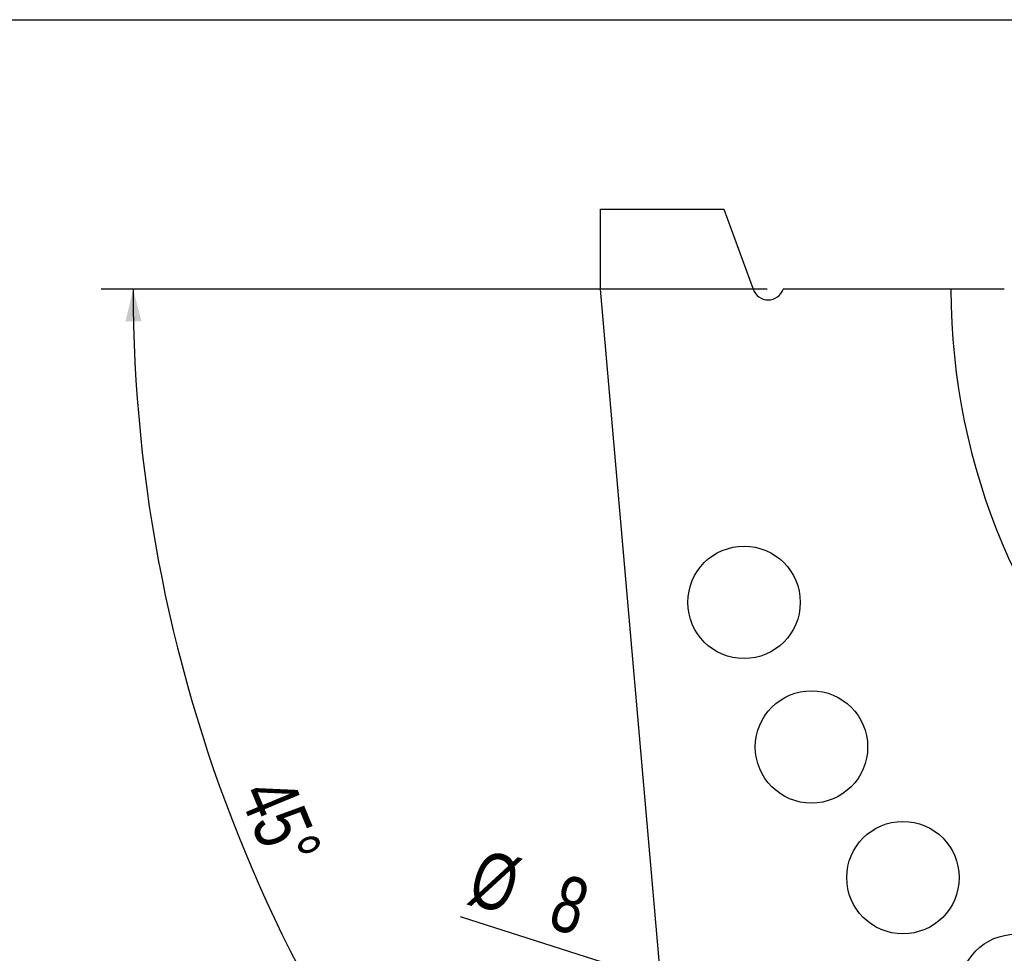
# Model space of a CAD drawing. Header units: millimetres. Extents: x 8 to 862, y 8 to 585.
# Tile 76 of 84: x 640 to 702, y 527 to 585. Entities that reach past the tile are written whole.
import ezdxf

# ---------------------------------------------------------------- set-up
doc = ezdxf.new("R2010")
doc.units = ezdxf.units.MM
doc.layers.add('DIMENSIONS', color=2, linetype='Continuous')
doc.layers.add('OUTLINE', color=7, linetype='Continuous', lineweight=25)
doc.styles.add('SLDTEXTSTYLE0', font='TXT', dxfattribs={"width": 0.75})
doc.dimstyles.new('SLDDIMSTYLE35', dxfattribs={"dimtxt": 3.5, "dimasz": 2, "dimexe": 0, "dimexo": 0.0625, "dimgap": 0.875, "dimtad": 1, "dimrnd": 1e-09, "dimzin": 12, "dimdsep": 46, "dimtxsty": 'SLDTEXTSTYLE0', "dimblk1": 'NONE', "dimsah": 1, "dimcen": 0, "dimadec": 0, "dimazin": 3, "dimtfac": 1, "dimtmove": 0, "dimatfit": 3, "dimldrblk": 'NONE', "dimfxl": 0, "dimfrac": 2, "dimtolj": 1, "dimtzin": 12, "dimarcsym": 0})
doc.dimstyles.new('SLDDIMSTYLE8', dxfattribs={"dimtxt": 3.5, "dimasz": 2, "dimexe": 0, "dimexo": 0.0625, "dimgap": 0.875, "dimtad": 1, "dimdec": 4, "dimzin": 12, "dimdsep": 46, "dimtxsty": 'SLDTEXTSTYLE0', "dimsah": 1, "dimcen": 0.09, "dimazin": 3, "dimtfac": 1, "dimtofl": 0, "dimtmove": 0, "dimatfit": 3, "dimfxl": 0, "dimfrac": 2, "dimtolj": 1, "dimtzin": 12, "dimarcsym": 0})

# ---------------------------------------------------------------- blocks, each defined once
blk = doc.blocks.new('_D_88')
at = {"layer": 'DIMENSIONS'}
for p, q in [((687.045, 568.209), (645.547, 568.209)), ((687.017, 516.06), (672.967, 502.01))]:
    blk.add_line(p, q, dxfattribs=at)
blk.add_arc((739.166, 568.209), 91.619, 180, 225, dxfattribs=at)
for points in [[(647.547, 568.209), (647.069, 566.203), (648.069, 566.214)], [(674.382, 503.424), (673.34, 505.203), (672.625, 504.504)]]:
    blk.add_solid(points, dxfattribs=at)
at = {"layer": 'DIMENSIONS', "insert": (657.342, 538.126), "char_height": 3.5, "attachment_point": 1, "rotation": 292.5, "style": 'SLDTEXTSTYLE0'}
blk.add_mtext('45°', dxfattribs=at)
blk = doc.blocks.new('_D_90')
at = {"layer": 'DIMENSIONS'}
for q in [(667.931, 529.122), (696.132, 520.15)]:
    blk.add_line((688.508, 522.576), q, dxfattribs=at)
blk.add_solid([(688.508, 522.576), (686.754, 523.658), (686.451, 522.706)], dxfattribs=at)
at = {"layer": 'DIMENSIONS', "char_height": 3.5, "attachment_point": 1, "rotation": 342.35172, "style": 'SLDTEXTSTYLE0'}
for s, insert in [('%%c', (669.292, 533.4)), ('8', (674.338, 531.851))]:
    blk.add_mtext(s, dxfattribs=dict(at, insert=insert))
blk = doc.blocks.new('_None')

msp = doc.modelspace()

# ---------------------------------------------------------------- linework, layer by layer
at = {"layer": 'OUTLINE'}
for p, q in [((8, 585), (832, 585)), ((676.66605, 568.20876), (676.66605, 573.20876)), ((676.66605, 573.20876), (684.3462, 573.20876)), ((684.3462, 573.20876), (686.16604, 568.20876)), ((680.46236, 524.81662), (676.66605, 568.20876)), ((698.49483, 568.20876), (688.04543, 568.20876)), ((701.81604, 568.20876), (698.49483, 568.20876))]:
    msp.add_line(p, q, dxfattribs=at)
for centre in [(685.60357, 548.71361), (689.8026, 539.70876), (695.50151, 531.56987), (702.52715, 524.54423)]:
    msp.add_circle(centre, 3.5, dxfattribs=at)
for centre, radius, start, end in [((687.10574, 568.55078), 1, 200, 340), ((739.16604, 568.20876), 40.67122, 180, 0)]:
    msp.add_arc(centre, radius, start, end, dxfattribs=at)

# ---------------------------------------------------------------- dimensions: what is measured, and where the dimension line sits
at = {"layer": 'DIMENSIONS'}
dim = msp.add_angular_dim_2l(base=(654.52101, 533.14764), line1=((687.72403, 516.76674), (696.91641, 525.95913)), line2=((701.81604, 568.20876), (688.04543, 568.20876)), dimstyle='SLDDIMSTYLE8', dxfattribs=at)
dim.commit()
dim.dimension.update_dxf_attribs({"geometry": '_D_88', "text_midpoint": (654.52101, 533.14764), "dimtype": 162})
dim = msp.add_diameter_dim_2p(p1=(696.13196, 520.15025), p2=(688.50848, 522.57563), dimstyle='SLDDIMSTYLE35', dxfattribs=at)
dim.commit()
dim.dimension.update_dxf_attribs({"geometry": '_D_90', "text_midpoint": (671.50849, 527.98413), "dimtype": 163})

doc.saveas('drawing.dxf')
